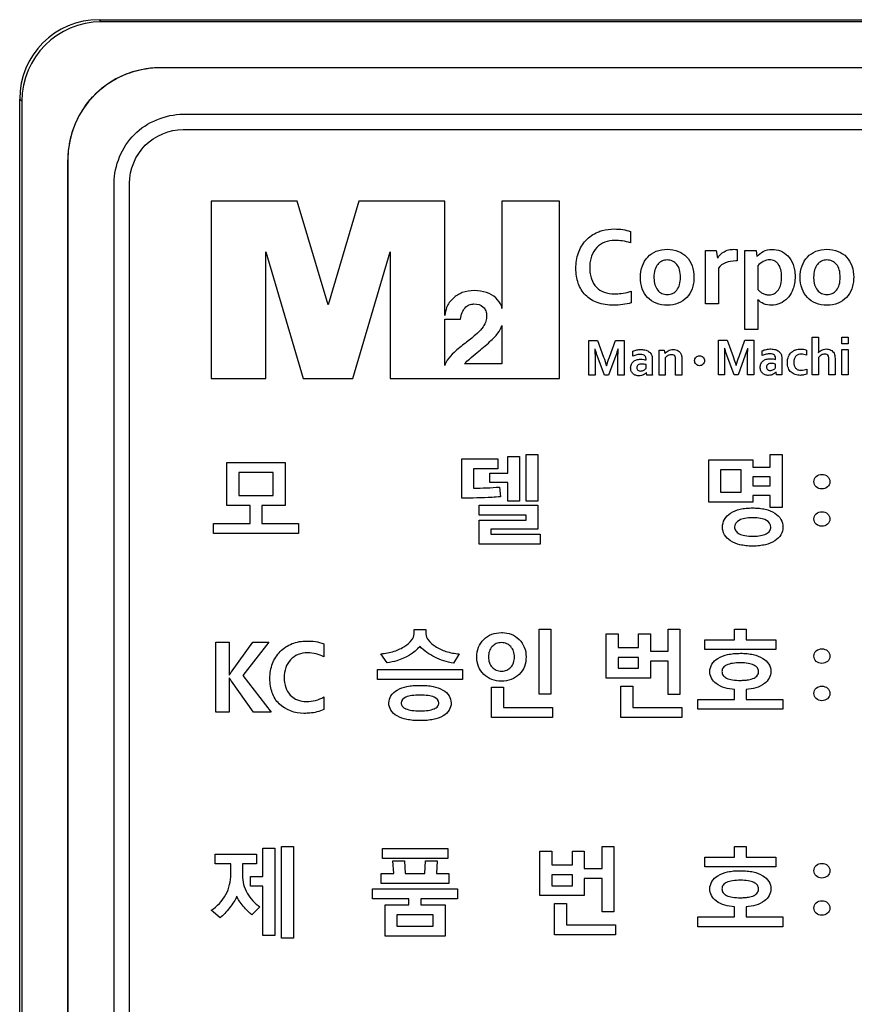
# Model space of a CAD drawing. Header units: millimetres. Extents: x 0 to 594, y 0 to 420.
# Tile 22 of 31: x 360 to 373, y 207 to 223. Entities that reach past the tile are written whole.
import ezdxf

# ---------------------------------------------------------------- set-up
doc = ezdxf.new("R2010")
doc.units = ezdxf.units.MM
doc.header["$LTSCALE"] = 46.2
doc.layers.add('LABEL-RP100D_V01-SHAPE', color=7, linetype='CONTINUOUS')
doc.layers.add('RP_TOP_CASE-SHAPE', color=7, linetype='CONTINUOUS')

msp = doc.modelspace()

# ---------------------------------------------------------------- linework, layer by layer
at = {"layer": 'LABEL-RP100D_V01-SHAPE', "color": 7, "linetype": 'Continuous'}
for p, q in [((361.895, 222.4), (361.896, 222.4)), ((407.896, 222.4), (361.896, 222.4)), ((362.277, 221.643), (407.513, 221.643)), ((362.277, 221.393), (407.513, 221.393)), ((360.395, 189.9), (360.395, 220.9)), ((360.396, 220.9), (360.396, 189.9)), ((361.152, 190.282), (361.152, 220.518)), ((361.402, 190.282), (361.402, 220.518)), ((362.734, 220.224), (362.734, 217.333)), ((364.137, 220.224), (362.734, 220.224)), ((364.642, 218.536), (364.137, 220.224)), ((365.142, 220.224), (364.642, 218.536)), ((366.545, 220.224), (365.142, 220.224)), ((366.545, 218.362), (366.545, 220.224)), ((367.478, 220.224), (367.478, 218.475)), ((368.416, 220.224), (367.478, 220.224)), ((368.416, 217.333), (368.416, 220.224)), ((369.576, 219.731), (369.576, 219.545)), ((363.624, 217.333), (363.624, 219.396)), ((363.624, 219.396), (364.234, 217.333)), ((365.044, 217.333), (365.655, 219.397)), ((365.655, 219.397), (365.655, 217.333)), ((370.799, 218.55), (370.799, 219.418)), ((370.799, 219.418), (370.974, 219.418)), ((370.974, 219.418), (370.994, 219.297)), ((371.315, 219.436), (371.315, 219.249)), ((371.44, 218.134), (371.44, 219.418)), ((371.44, 219.418), (371.627, 219.418)), ((371.627, 219.418), (371.635, 219.32)), ((371.315, 219.249), (371.297, 219.249)), ((371.011, 219.131), (371.011, 218.55)), ((371.652, 219.17), (371.652, 218.784)), ((369.586, 218.755), (369.586, 218.566)), ((371.011, 218.55), (370.799, 218.55)), ((371.652, 218.494), (371.652, 218.134)), ((366.545, 217.544), (366.545, 218.298)), ((366.545, 218.298), (366.805, 218.298)), ((367.478, 218.199), (367.478, 217.574)), ((371.652, 218.134), (371.44, 218.134)), ((368.895, 217.385), (368.895, 217.951)), ((368.895, 217.951), (369.039, 217.951)), ((369.039, 217.951), (369.137, 217.681)), ((369.232, 217.68), (369.329, 217.951)), ((369.329, 217.951), (369.475, 217.951)), ((369.475, 217.951), (369.475, 217.385)), ((371.009, 217.394), (371.009, 217.959)), ((371.009, 217.959), (371.153, 217.959)), ((371.153, 217.959), (371.251, 217.69)), ((371.346, 217.689), (371.443, 217.959)), ((371.443, 217.959), (371.589, 217.959)), ((371.589, 217.959), (371.589, 217.394)), ((372.542, 217.394), (372.542, 218.006)), ((372.542, 218.006), (372.643, 218.006)), ((372.643, 218.006), (372.643, 217.839)), ((373.022, 217.897), (373.022, 218.006)), ((373.022, 218.006), (373.128, 218.006)), ((373.128, 218.006), (373.128, 217.897)), ((370.042, 217.385), (370.042, 217.795)), ((370.042, 217.795), (370.125, 217.795)), ((370.125, 217.795), (370.135, 217.738)), ((372.445, 217.796), (372.445, 217.714)), ((373.128, 217.897), (373.022, 217.897)), ((373.025, 217.394), (373.025, 217.803)), ((373.025, 217.803), (373.125, 217.803)), ((373.125, 217.803), (373.125, 217.394)), ((368.998, 217.672), (368.998, 217.385)), ((369.151, 217.385), (369.034, 217.705)), ((369.335, 217.705), (369.218, 217.385)), ((369.371, 217.385), (369.371, 217.672)), ((369.612, 217.698), (369.612, 217.776)), ((369.83, 217.635), (369.83, 217.651)), ((369.93, 217.661), (369.93, 217.507)), ((370.143, 217.667), (370.143, 217.385)), ((370.312, 217.385), (370.312, 217.635)), ((370.413, 217.651), (370.413, 217.385)), ((371.112, 217.681), (371.112, 217.394)), ((371.265, 217.394), (371.148, 217.713)), ((371.449, 217.713), (371.332, 217.394)), ((371.485, 217.394), (371.485, 217.68)), ((371.726, 217.707), (371.726, 217.785)), ((371.944, 217.644), (371.944, 217.66)), ((372.044, 217.67), (372.044, 217.516)), ((372.643, 217.676), (372.643, 217.394)), ((372.812, 217.394), (372.812, 217.644)), ((372.913, 217.657), (372.913, 217.394)), ((367.478, 217.574), (366.869, 217.574)), ((369.83, 217.497), (369.83, 217.56)), ((371.944, 217.506), (371.944, 217.568)), ((372.451, 217.485), (372.451, 217.403)), ((362.734, 217.333), (363.624, 217.333)), ((364.234, 217.333), (365.044, 217.333)), ((365.655, 217.333), (366.5, 217.333)), ((366.503, 217.333), (368.416, 217.333)), ((368.998, 217.385), (368.895, 217.385)), ((369.218, 217.385), (369.151, 217.385)), ((369.475, 217.385), (369.371, 217.385)), ((369.842, 217.385), (369.838, 217.429)), ((369.933, 217.385), (369.842, 217.385)), ((370.143, 217.385), (370.042, 217.385)), ((370.413, 217.385), (370.312, 217.385)), ((371.112, 217.394), (371.009, 217.394)), ((371.332, 217.394), (371.265, 217.394)), ((371.589, 217.394), (371.485, 217.394)), ((371.956, 217.394), (371.952, 217.438)), ((372.047, 217.394), (371.956, 217.394)), ((372.643, 217.394), (372.542, 217.394)), ((372.913, 217.394), (372.812, 217.394)), ((373.125, 217.394), (373.025, 217.394)), ((366.824, 215.381), (366.824, 216.021)), ((366.824, 216.021), (367.409, 216.021)), ((367.409, 216.021), (367.409, 215.857)), ((367.574, 215.786), (367.574, 216.062)), ((367.574, 216.062), (367.767, 216.062)), ((367.767, 216.062), (367.767, 215.33)), ((367.873, 215.33), (367.873, 216.092)), ((367.873, 216.092), (368.065, 216.092)), ((368.065, 216.092), (368.065, 215.33)), ((371.855, 216.092), (372.049, 216.092)), ((371.855, 215.884), (371.855, 216.092)), ((372.049, 216.092), (372.049, 215.229)), ((362.99, 215.262), (362.99, 215.962)), ((362.99, 215.962), (363.944, 215.962)), ((363.944, 215.962), (363.944, 215.262)), ((370.854, 215.314), (370.854, 216.008)), ((370.854, 216.008), (371.569, 216.008)), ((371.569, 216.008), (371.569, 215.884)), ((371.569, 215.884), (371.855, 215.884)), ((363.185, 215.801), (363.185, 215.422)), ((363.748, 215.801), (363.185, 215.801)), ((363.748, 215.422), (363.748, 215.801)), ((367.014, 215.857), (367.014, 215.544)), ((367.409, 215.857), (367.014, 215.857)), ((367.283, 215.633), (367.283, 215.786)), ((367.283, 215.786), (367.574, 215.786)), ((371.043, 215.845), (371.043, 215.477)), ((371.379, 215.845), (371.043, 215.845)), ((371.379, 215.477), (371.379, 215.845)), ((371.569, 215.729), (371.569, 215.583)), ((371.855, 215.729), (371.569, 215.729)), ((371.855, 215.583), (371.855, 215.729)), ((367.574, 215.633), (367.283, 215.633)), ((367.44, 215.562), (367.455, 215.403)), ((367.574, 215.33), (367.574, 215.633)), ((371.569, 215.583), (371.855, 215.583)), ((363.185, 215.422), (363.748, 215.422)), ((371.043, 215.477), (371.379, 215.477)), ((371.569, 215.425), (371.569, 215.314)), ((371.855, 215.425), (371.569, 215.425)), ((371.855, 215.229), (371.855, 215.425)), ((363.369, 215.262), (362.99, 215.262)), ((363.369, 214.965), (363.369, 215.262)), ((363.564, 215.262), (363.564, 214.965)), ((363.944, 215.262), (363.564, 215.262)), ((367.108, 215.105), (367.108, 215.267)), ((367.108, 215.267), (368.065, 215.267)), ((367.767, 215.33), (367.574, 215.33)), ((368.065, 215.33), (367.873, 215.33)), ((368.065, 215.267), (368.065, 214.877)), ((371.569, 215.314), (370.854, 215.314)), ((372.049, 215.229), (371.855, 215.229)), ((367.873, 215.105), (367.108, 215.105)), ((367.873, 215.024), (367.873, 215.105)), ((362.774, 214.803), (362.774, 214.965)), ((362.774, 214.965), (363.369, 214.965)), ((363.564, 214.965), (364.161, 214.965)), ((364.161, 214.965), (364.161, 214.803)), ((367.108, 214.629), (367.108, 215.024)), ((367.108, 215.024), (367.873, 215.024)), ((364.161, 214.803), (362.774, 214.803)), ((367.3, 214.877), (367.3, 214.792)), ((368.065, 214.877), (367.3, 214.877)), ((367.3, 214.792), (368.102, 214.792)), ((368.102, 214.792), (368.102, 214.629)), ((368.102, 214.629), (367.108, 214.629)), ((366.045, 213.166), (366.045, 213.237)), ((366.045, 213.237), (366.237, 213.237)), ((366.237, 213.237), (366.237, 213.166)), ((368.085, 212.181), (368.085, 213.246)), ((368.085, 213.246), (368.275, 213.246)), ((368.275, 213.246), (368.275, 212.181)), ((369.181, 212.443), (369.181, 213.169)), ((369.181, 213.169), (369.372, 213.169)), ((369.372, 213.169), (369.372, 212.946)), ((369.708, 212.946), (369.708, 213.169)), ((369.708, 213.169), (369.9, 213.169)), ((369.9, 213.169), (369.9, 212.887)), ((370.193, 212.887), (370.193, 213.246)), ((370.193, 213.246), (370.383, 213.246)), ((370.383, 213.246), (370.383, 212.177)), ((371.272, 213.069), (371.272, 213.245)), ((371.272, 213.245), (371.464, 213.245)), ((371.464, 213.245), (371.464, 213.069)), ((362.81, 211.891), (362.81, 213.032)), ((362.81, 213.032), (363.03, 213.032)), ((363.03, 213.032), (363.03, 212.492)), ((363.065, 212.549), (363.412, 213.032)), ((363.678, 213.032), (363.254, 212.487)), ((363.412, 213.032), (363.678, 213.032)), ((364.571, 213.006), (364.571, 212.79)), ((370.789, 212.911), (370.789, 213.069)), ((370.789, 213.069), (371.272, 213.069)), ((371.464, 213.069), (371.949, 213.069)), ((371.949, 213.069), (371.949, 212.911)), ((365.604, 212.692), (365.501, 212.842)), ((366.78, 212.84), (366.688, 212.69)), ((369.372, 212.946), (369.708, 212.946)), ((369.9, 212.887), (370.193, 212.887)), ((371.949, 212.911), (370.789, 212.911)), ((369.372, 212.783), (369.372, 212.605)), ((369.708, 212.783), (369.372, 212.783)), ((369.708, 212.605), (369.708, 212.783)), ((369.9, 212.722), (369.9, 212.443)), ((370.193, 212.722), (369.9, 212.722)), ((370.193, 212.177), (370.193, 212.722)), ((363.254, 212.487), (363.713, 211.891)), ((365.448, 212.421), (365.448, 212.584)), ((365.448, 212.584), (366.836, 212.584)), ((366.836, 212.584), (366.836, 212.421)), ((369.372, 212.605), (369.708, 212.605)), ((363.03, 212.449), (363.03, 211.891)), ((363.428, 211.891), (363.065, 212.394)), ((366.836, 212.421), (365.448, 212.421)), ((369.9, 212.443), (369.181, 212.443)), ((367.31, 211.803), (367.31, 212.297)), ((367.31, 212.297), (367.506, 212.297)), ((367.506, 212.297), (367.506, 211.967)), ((368.275, 212.181), (368.085, 212.181)), ((369.418, 211.803), (369.418, 212.313)), ((369.418, 212.313), (369.613, 212.313)), ((369.613, 212.313), (369.613, 211.967)), ((370.383, 212.177), (370.193, 212.177)), ((371.272, 212.097), (371.272, 212.259)), ((371.464, 212.259), (371.464, 212.097)), ((364.571, 212.137), (364.571, 211.933)), ((370.675, 211.936), (370.675, 212.097)), ((370.675, 212.097), (371.272, 212.097)), ((371.464, 212.097), (372.063, 212.097)), ((372.063, 212.097), (372.063, 211.936)), ((363.03, 211.891), (362.81, 211.891)), ((363.713, 211.891), (363.428, 211.891)), ((367.506, 211.967), (368.304, 211.967)), ((368.304, 211.967), (368.304, 211.803)), ((369.613, 211.967), (370.412, 211.967)), ((370.412, 211.967), (370.412, 211.803)), ((372.063, 211.936), (370.675, 211.936)), ((368.304, 211.803), (367.31, 211.803)), ((370.412, 211.803), (369.418, 211.803)), ((363.58, 209.208), (363.58, 209.67)), ((363.58, 209.67), (363.772, 209.67)), ((363.772, 209.67), (363.772, 208.249)), ((363.884, 208.205), (363.884, 209.7)), ((363.884, 209.7), (364.077, 209.7)), ((364.077, 209.7), (364.077, 208.205)), ((365.528, 209.667), (366.594, 209.667)), ((365.528, 209.504), (365.528, 209.667)), ((366.594, 209.667), (366.594, 209.504)), ((368.099, 209.623), (368.29, 209.623)), ((368.099, 208.897), (368.099, 209.623)), ((368.29, 209.623), (368.29, 209.4)), ((368.627, 209.623), (368.819, 209.623)), ((368.627, 209.4), (368.627, 209.623)), ((368.819, 209.623), (368.819, 209.342)), ((369.111, 209.7), (369.302, 209.7)), ((369.111, 209.342), (369.111, 209.7)), ((369.302, 209.7), (369.302, 208.631)), ((371.272, 209.699), (371.464, 209.699)), ((371.272, 209.523), (371.272, 209.699)), ((371.464, 209.699), (371.464, 209.523)), ((362.799, 209.413), (362.799, 209.575)), ((362.799, 209.575), (363.474, 209.575)), ((363.474, 209.575), (363.474, 209.413)), ((366.594, 209.504), (365.528, 209.504)), ((365.699, 209.464), (365.891, 209.464)), ((365.713, 209.259), (365.699, 209.464)), ((365.891, 209.464), (365.902, 209.259)), ((366.218, 209.259), (366.231, 209.464)), ((366.231, 209.464), (366.423, 209.464)), ((366.423, 209.464), (366.409, 209.259)), ((370.789, 209.523), (371.272, 209.523)), ((370.789, 209.365), (370.789, 209.523)), ((371.464, 209.523), (371.949, 209.523)), ((371.949, 209.523), (371.949, 209.365)), ((363.057, 209.413), (362.799, 209.413)), ((363.057, 209.248), (363.057, 209.413)), ((363.245, 209.413), (363.245, 209.231)), ((363.474, 209.413), (363.245, 209.413)), ((368.29, 209.4), (368.627, 209.4)), ((368.819, 209.342), (369.111, 209.342)), ((371.949, 209.365), (370.789, 209.365)), ((363.374, 209.051), (363.374, 209.208)), ((363.374, 209.208), (363.58, 209.208)), ((365.508, 209.259), (365.713, 209.259)), ((365.508, 209.097), (365.508, 209.259)), ((365.902, 209.259), (366.218, 209.259)), ((366.409, 209.259), (366.612, 209.259)), ((366.612, 209.259), (366.612, 209.097)), ((368.627, 209.237), (368.29, 209.237)), ((368.29, 209.237), (368.29, 209.059)), ((368.627, 209.059), (368.627, 209.237)), ((369.111, 209.176), (368.819, 209.176)), ((368.819, 209.176), (368.819, 208.897)), ((369.111, 208.631), (369.111, 209.176)), ((363.58, 209.051), (363.374, 209.051)), ((363.58, 208.249), (363.58, 209.051)), ((365.367, 209.01), (366.755, 209.01)), ((365.367, 208.846), (365.367, 209.01)), ((366.612, 209.097), (365.508, 209.097)), ((366.755, 209.01), (366.755, 208.846)), ((368.29, 209.059), (368.627, 209.059)), ((365.962, 208.846), (365.367, 208.846)), ((365.962, 208.745), (365.962, 208.846)), ((366.755, 208.846), (366.158, 208.846)), ((366.158, 208.846), (366.158, 208.745)), ((368.819, 208.897), (368.099, 208.897)), ((362.88, 208.535), (362.737, 208.657)), ((363.531, 208.713), (363.399, 208.584)), ((365.572, 208.745), (365.962, 208.745)), ((365.572, 208.237), (365.572, 208.745)), ((366.158, 208.745), (366.55, 208.745)), ((366.55, 208.745), (366.55, 208.237)), ((368.337, 208.767), (368.531, 208.767)), ((368.337, 208.257), (368.337, 208.767)), ((368.531, 208.767), (368.531, 208.421)), ((371.272, 208.551), (371.272, 208.713)), ((371.464, 208.713), (371.464, 208.551)), ((366.356, 208.581), (365.766, 208.581)), ((365.766, 208.581), (365.766, 208.399)), ((366.356, 208.399), (366.356, 208.581)), ((369.302, 208.631), (369.111, 208.631)), ((370.675, 208.551), (371.272, 208.551)), ((370.675, 208.39), (370.675, 208.551)), ((371.464, 208.551), (372.063, 208.551)), ((372.063, 208.551), (372.063, 208.39)), ((365.766, 208.399), (366.356, 208.399)), ((368.531, 208.421), (369.33, 208.421)), ((369.33, 208.421), (369.33, 208.257)), ((372.063, 208.39), (370.675, 208.39)), ((363.772, 208.249), (363.58, 208.249)), ((364.077, 208.205), (363.884, 208.205)), ((366.55, 208.237), (365.572, 208.237)), ((369.33, 208.257), (368.337, 208.257))]:
    msp.add_line(p, q, dxfattribs=at)
for centre, radius, start, end in [((361.896, 220.9), 1.5, 90, 180), ((361.921, 220.836), 1.567, 109.3869, 115.7353), ((361.919, 220.841), 1.561, 106.9748, 109.3877), ((361.912, 220.868), 1.533, 99.9511, 106.9925), ((361.905, 220.903), 1.497, 99.1711, 99.9281), ((361.897, 220.963), 1.437, 90.0685, 99.2315), ((361.903, 220.871), 1.527, 117.6509, 125.2236), ((361.917, 220.845), 1.557, 115.7374, 117.6722), ((361.882, 220.901), 1.49, 125.25, 125.8928), ((361.924, 220.893), 1.527, 144.605, 152.4904), ((361.893, 220.913), 1.49, 144.1521, 144.5761), ((361.959, 220.874), 1.567, 153.9936, 160.848), ((361.95, 220.878), 1.557, 152.4669, 153.9904), ((361.927, 220.883), 1.533, 162.6754, 170.4172), ((361.954, 220.876), 1.561, 160.8478, 162.6974), ((361.835, 220.898), 1.439, 170.3806, 179.926), ((367.02, 220.521), 4.977, 269.9362, 274.8401)]:
    msp.add_arc(centre, radius, start, end, dxfattribs=at)
for points, knots in [([(360.686, 221.786), (360.731, 221.848), (360.83, 221.965), (360.947, 222.064), (361.008, 222.109)], [0, 0, 0, 0, 0.501253, 1, 1, 1, 1]), ([(369.586, 218.566), (369.542, 218.554), (369.447, 218.534), (369.261, 218.521), (369.041, 218.549), (368.828, 218.679), (368.706, 218.887), (368.673, 219.131), (368.709, 219.379), (368.833, 219.598), (368.99, 219.704), (369.089, 219.738), (369.113, 219.744)], [0, 0, 0, 0, 0.066941, 0.139957, 0.271354, 0.382103, 0.48993, 0.609657, 0.734458, 0.848814, 0.964176, 1, 1, 1, 1]), ([(369.113, 219.744), (369.176, 219.762), (369.292, 219.776), (369.447, 219.765), (369.536, 219.745), (369.576, 219.731)], [0, 0, 0, 0, 0.421499, 0.730492, 1, 1, 1, 1]), ([(369.321, 219.585), (369.265, 219.585), (369.156, 219.568), (369.015, 219.477), (368.944, 219.354), (368.915, 219.239), (368.909, 219.141), (368.915, 219.045), (368.941, 218.933), (369.008, 218.813), (369.149, 218.727), (369.265, 218.712), (369.331, 218.713), (369.338, 218.713)], [0, 0, 0, 0, 0.122505, 0.236348, 0.355368, 0.422322, 0.495981, 0.568804, 0.633815, 0.747542, 0.857431, 0.983042, 1, 1, 1, 1]), ([(369.576, 219.545), (369.532, 219.558), (369.448, 219.579), (369.362, 219.585), (369.321, 219.585)], [0, 0, 0, 0, 0.530475, 1, 1, 1, 1]), ([(369.739, 218.983), (369.739, 219.047), (369.756, 219.167), (369.846, 219.322), (369.995, 219.421), (370.175, 219.449), (370.355, 219.421), (370.505, 219.322), (370.594, 219.167), (370.611, 219.046), (370.611, 218.983)], [0, 0, 0, 0, 0.133397, 0.252526, 0.3698, 0.499057, 0.630621, 0.747791, 0.866662, 1, 1, 1, 1]), ([(370.998, 219.297), (371.022, 219.339), (371.078, 219.396), (371.176, 219.434), (371.249, 219.441), (371.296, 219.438), (371.315, 219.436)], [0, 0, 0, 0, 0.40115, 0.613122, 0.847951, 1, 1, 1, 1]), ([(371.639, 219.32), (371.666, 219.355), (371.739, 219.418), (371.882, 219.449), (372.027, 219.421), (372.157, 219.336), (372.226, 219.217), (372.256, 219.099), (372.263, 218.994), (372.256, 218.887), (372.227, 218.774), (372.188, 218.703), (372.159, 218.667)], [0, 0, 0, 0, 0.103475, 0.218387, 0.329202, 0.443137, 0.569537, 0.6431, 0.726729, 0.81505, 0.892879, 1, 1, 1, 1]), ([(372.344, 218.983), (372.344, 219.047), (372.361, 219.167), (372.452, 219.322), (372.601, 219.421), (372.781, 219.449), (372.961, 219.421), (373.111, 219.322), (373.2, 219.166), (373.217, 219.046), (373.217, 218.983)], [0, 0, 0, 0, 0.133388, 0.252554, 0.369887, 0.499144, 0.630484, 0.747859, 0.866652, 1, 1, 1, 1]), ([(370.392, 218.983), (370.392, 219.024), (370.384, 219.099), (370.339, 219.195), (370.264, 219.255), (370.174, 219.271), (370.085, 219.254), (370.011, 219.195), (369.966, 219.099), (369.958, 219.02), (369.958, 218.975), (369.958, 218.971)], [0, 0, 0, 0, 0.15197, 0.274745, 0.382832, 0.49354, 0.602582, 0.710153, 0.83285, 0.984808, 1, 1, 1, 1]), ([(371.297, 219.249), (371.239, 219.249), (371.13, 219.238), (371.038, 219.171), (371.011, 219.131)], [0, 0, 0, 0, 0.545629, 1, 1, 1, 1]), ([(371.847, 219.269), (371.81, 219.268), (371.736, 219.248), (371.677, 219.199), (371.652, 219.17)], [0, 0, 0, 0, 0.48997, 1, 1, 1, 1]), ([(371.97, 219.219), (371.957, 219.232), (371.92, 219.26), (371.874, 219.269), (371.847, 219.269)], [0, 0, 0, 0, 0.39815, 1, 1, 1, 1]), ([(372.997, 218.983), (372.997, 219.024), (372.989, 219.099), (372.945, 219.195), (372.87, 219.255), (372.78, 219.271), (372.691, 219.254), (372.616, 219.195), (372.572, 219.099), (372.563, 219.02), (372.564, 218.975), (372.564, 218.971)], [0, 0, 0, 0, 0.151932, 0.274642, 0.382791, 0.493318, 0.602442, 0.710144, 0.832873, 0.984811, 1, 1, 1, 1]), ([(371.652, 218.784), (371.662, 218.773), (371.685, 218.751), (371.727, 218.723), (371.779, 218.702), (371.847, 218.692), (371.928, 218.71), (371.997, 218.777), (372.034, 218.875), (372.045, 218.989), (372.035, 219.103), (372.003, 219.181), (371.976, 219.212), (371.97, 219.219)], [0, 0, 0, 0, 0.05218, 0.111172, 0.176206, 0.245593, 0.351366, 0.453914, 0.570822, 0.71077, 0.855535, 0.968368, 1, 1, 1, 1]), ([(370.611, 218.983), (370.611, 218.95), (370.606, 218.887), (370.577, 218.771), (370.503, 218.645), (370.355, 218.546), (370.175, 218.518), (369.995, 218.545), (369.845, 218.644), (369.755, 218.8), (369.739, 218.92), (369.739, 218.983)], [0, 0, 0, 0, 0.069246, 0.133876, 0.252891, 0.37, 0.499353, 0.630766, 0.747978, 0.866659, 1, 1, 1, 1]), ([(369.958, 218.971), (369.959, 218.934), (369.968, 218.864), (370.011, 218.772), (370.086, 218.713), (370.176, 218.696), (370.265, 218.712), (370.339, 218.772), (370.384, 218.868), (370.392, 218.942), (370.392, 218.983)], [0, 0, 0, 0, 0.141179, 0.267538, 0.379104, 0.493016, 0.606443, 0.716948, 0.843122, 1, 1, 1, 1]), ([(373.217, 218.983), (373.217, 218.95), (373.212, 218.887), (373.183, 218.771), (373.109, 218.645), (372.96, 218.546), (372.78, 218.518), (372.6, 218.545), (372.451, 218.644), (372.361, 218.8), (372.344, 218.92), (372.344, 218.983)], [0, 0, 0, 0, 0.069241, 0.133891, 0.252879, 0.37009, 0.499294, 0.630779, 0.747989, 0.866669, 1, 1, 1, 1]), ([(372.564, 218.971), (372.565, 218.934), (372.573, 218.864), (372.617, 218.772), (372.692, 218.713), (372.781, 218.696), (372.871, 218.712), (372.945, 218.772), (372.99, 218.868), (372.997, 218.942), (372.997, 218.983)], [0, 0, 0, 0, 0.141162, 0.267556, 0.379188, 0.493138, 0.60634, 0.717051, 0.84316, 1, 1, 1, 1]), ([(367.47, 218.515), (367.45, 218.564), (367.384, 218.659), (367.222, 218.748), (367.029, 218.775), (366.833, 218.747), (366.673, 218.647), (366.571, 218.51), (366.553, 218.405), (366.545, 218.362)], [0, 0, 0, 0, 0.13062, 0.271818, 0.439207, 0.599335, 0.745008, 0.891785, 1, 1, 1, 1]), ([(369.338, 218.713), (369.377, 218.714), (369.461, 218.722), (369.543, 218.741), (369.586, 218.755)], [0, 0, 0, 0, 0.460127, 1, 1, 1, 1]), ([(371.65, 218.616), (371.651, 218.599), (371.652, 218.559), (371.652, 218.518), (371.652, 218.494)], [0, 0, 0, 0, 0.416905, 1, 1, 1, 1]), ([(371.875, 218.527), (371.832, 218.527), (371.75, 218.543), (371.68, 218.589), (371.653, 218.616)], [0, 0, 0, 0, 0.531784, 1, 1, 1, 1]), ([(372.159, 218.667), (372.152, 218.658), (372.112, 218.611), (372.02, 218.547), (371.922, 218.527), (371.875, 218.527)], [0, 0, 0, 0, 0.105136, 0.565144, 1, 1, 1, 1]), ([(366.805, 218.298), (366.808, 218.335), (366.821, 218.403), (366.869, 218.486), (366.94, 218.538), (367.048, 218.557), (367.162, 218.527), (367.221, 218.435), (367.229, 218.374), (367.228, 218.339), (367.227, 218.331)], [0, 0, 0, 0, 0.157864, 0.288297, 0.403592, 0.518063, 0.74584, 0.849303, 0.96601, 1, 1, 1, 1]), ([(367.227, 218.331), (367.225, 218.302), (367.213, 218.237), (367.149, 218.136), (367.032, 218.028), (366.938, 217.954), (366.882, 217.911)], [0, 0, 0, 0, 0.149994, 0.354077, 0.624592, 1, 1, 1, 1]), ([(367.073, 217.755), (367.145, 217.813), (367.262, 217.912), (367.409, 218.054), (367.462, 218.153), (367.478, 218.199)], [0, 0, 0, 0, 0.45368, 0.761895, 1, 1, 1, 1]), ([(366.882, 217.911), (366.819, 217.862), (366.714, 217.776), (366.618, 217.677), (366.585, 217.63)], [0, 0, 0, 0, 0.584468, 1, 1, 1, 1]), ([(369.034, 217.705), (369.027, 217.724), (369.014, 217.762), (369.003, 217.8), (368.997, 217.818)], [0, 0, 0, 0, 0.524111, 1, 1, 1, 1]), ([(369.372, 217.818), (369.367, 217.8), (369.355, 217.762), (369.342, 217.724), (369.335, 217.705)], [0, 0, 0, 0, 0.476352, 1, 1, 1, 1]), ([(369.612, 217.776), (369.633, 217.786), (369.679, 217.8), (369.726, 217.804), (369.751, 217.805)], [0, 0, 0, 0, 0.484055, 1, 1, 1, 1]), ([(369.751, 217.805), (369.777, 217.805), (369.825, 217.799), (369.886, 217.769), (369.923, 217.72), (369.93, 217.681), (369.93, 217.661)], [0, 0, 0, 0, 0.306965, 0.554734, 0.775547, 1, 1, 1, 1]), ([(370.159, 217.763), (370.168, 217.771), (370.19, 217.786), (370.215, 217.795), (370.228, 217.799)], [0, 0, 0, 0, 0.477512, 1, 1, 1, 1]), ([(370.228, 217.799), (370.242, 217.803), (370.272, 217.807), (370.315, 217.802), (370.355, 217.786), (370.388, 217.756), (370.405, 217.721), (370.41, 217.696), (370.411, 217.687)], [0, 0, 0, 0, 0.182526, 0.360002, 0.527736, 0.696259, 0.882058, 1, 1, 1, 1]), ([(371.148, 217.713), (371.141, 217.733), (371.128, 217.771), (371.116, 217.809), (371.111, 217.827)], [0, 0, 0, 0, 0.525917, 1, 1, 1, 1]), ([(371.486, 217.827), (371.481, 217.809), (371.469, 217.771), (371.456, 217.733), (371.449, 217.713)], [0, 0, 0, 0, 0.473854, 1, 1, 1, 1]), ([(371.726, 217.785), (371.747, 217.794), (371.793, 217.809), (371.867, 217.817), (371.939, 217.808), (372, 217.778), (372.025, 217.744), (372.033, 217.727)], [0, 0, 0, 0, 0.201141, 0.415389, 0.647126, 0.833935, 1, 1, 1, 1]), ([(372.451, 217.403), (372.437, 217.397), (372.402, 217.387), (372.339, 217.381), (372.265, 217.391), (372.192, 217.43), (372.144, 217.502), (372.13, 217.595), (372.145, 217.69), (372.195, 217.761), (372.238, 217.787), (372.257, 217.795)], [0, 0, 0, 0, 0.070131, 0.154297, 0.275414, 0.387245, 0.501905, 0.637752, 0.78713, 0.909229, 1, 1, 1, 1]), ([(372.257, 217.795), (372.262, 217.798), (372.291, 217.808), (372.339, 217.816), (372.398, 217.81), (372.43, 217.802), (372.445, 217.796)], [0, 0, 0, 0, 0.081658, 0.474692, 0.751089, 1, 1, 1, 1]), ([(372.643, 217.839), (372.643, 217.822), (372.642, 217.792), (372.64, 217.762), (372.638, 217.75)], [0, 0, 0, 0, 0.584138, 1, 1, 1, 1]), ([(372.639, 217.75), (372.646, 217.758), (372.661, 217.775), (372.69, 217.796), (372.726, 217.81), (372.767, 217.815), (372.807, 217.811), (372.832, 217.803), (372.843, 217.797)], [0, 0, 0, 0, 0.141999, 0.296522, 0.463769, 0.656796, 0.832523, 1, 1, 1, 1]), ([(366.869, 217.574), (366.893, 217.601), (366.961, 217.662), (367.031, 217.72), (367.073, 217.755)], [0, 0, 0, 0, 0.396663, 1, 1, 1, 1]), ([(369.661, 217.384), (369.645, 217.39), (369.615, 217.407), (369.584, 217.451), (369.575, 217.507), (369.585, 217.565), (369.622, 217.613), (369.677, 217.641), (369.736, 217.648), (369.788, 217.644), (369.817, 217.638), (369.83, 217.635)], [0, 0, 0, 0, 0.104342, 0.207518, 0.320948, 0.444882, 0.559079, 0.679197, 0.816787, 0.917707, 1, 1, 1, 1]), ([(369.782, 217.719), (369.768, 217.724), (369.733, 217.727), (369.675, 217.72), (369.634, 217.706), (369.612, 217.698)], [0, 0, 0, 0, 0.247294, 0.601525, 1, 1, 1, 1]), ([(370.312, 217.635), (370.312, 217.645), (370.312, 217.661), (370.307, 217.69), (370.285, 217.717), (370.239, 217.723), (370.187, 217.711), (370.155, 217.683), (370.143, 217.667)], [0, 0, 0, 0, 0.116217, 0.203294, 0.352136, 0.509353, 0.74545, 1, 1, 1, 1]), ([(370.621, 217.626), (370.622, 217.646), (370.64, 217.687), (370.703, 217.713), (370.765, 217.686), (370.784, 217.643), (370.784, 217.622)], [0, 0, 0, 0, 0.239685, 0.494017, 0.743849, 1, 1, 1, 1]), ([(371.775, 217.393), (371.759, 217.398), (371.728, 217.416), (371.698, 217.46), (371.689, 217.516), (371.699, 217.574), (371.736, 217.622), (371.771, 217.64), (371.789, 217.646)], [0, 0, 0, 0, 0.153265, 0.304837, 0.472708, 0.655122, 0.823074, 1, 1, 1, 1]), ([(371.944, 217.66), (371.944, 217.67), (371.941, 217.689), (371.924, 217.714), (371.893, 217.732), (371.847, 217.736), (371.789, 217.729), (371.748, 217.715), (371.726, 217.707)], [0, 0, 0, 0, 0.107362, 0.214999, 0.339841, 0.50325, 0.736772, 1, 1, 1, 1]), ([(371.789, 217.646), (371.811, 217.652), (371.85, 217.657), (371.888, 217.654), (371.905, 217.652)], [0, 0, 0, 0, 0.577228, 1, 1, 1, 1]), ([(372.445, 217.714), (372.432, 217.719), (372.405, 217.728), (372.36, 217.733), (372.314, 217.728), (372.272, 217.703), (372.244, 217.655), (372.236, 217.599), (372.243, 217.545), (372.259, 217.515), (372.269, 217.503)], [0, 0, 0, 0, 0.105816, 0.221748, 0.340988, 0.45692, 0.585156, 0.749702, 0.881378, 1, 1, 1, 1]), ([(372.805, 217.696), (372.8, 217.707), (372.78, 217.726), (372.736, 217.732), (372.684, 217.719), (372.655, 217.692), (372.643, 217.676)], [0, 0, 0, 0, 0.191647, 0.392009, 0.68392, 1, 1, 1, 1]), ([(372.812, 217.644), (372.812, 217.654), (372.812, 217.672), (372.808, 217.689), (372.805, 217.696)], [0, 0, 0, 0, 0.592509, 1, 1, 1, 1]), ([(372.874, 217.775), (372.883, 217.766), (372.899, 217.744), (372.911, 217.703), (372.913, 217.674), (372.913, 217.657)], [0, 0, 0, 0, 0.3088, 0.610876, 1, 1, 1, 1]), ([(369.83, 217.56), (369.819, 217.562), (369.796, 217.567), (369.753, 217.57), (369.698, 217.565), (369.676, 217.517), (369.683, 217.485), (369.692, 217.472), (369.698, 217.468)], [0, 0, 0, 0, 0.147827, 0.313546, 0.576788, 0.795442, 0.904964, 1, 1, 1, 1]), ([(369.698, 217.468), (369.704, 217.463), (369.717, 217.456), (369.742, 217.453), (369.76, 217.456), (369.769, 217.458)], [0, 0, 0, 0, 0.293428, 0.609606, 1, 1, 1, 1]), ([(369.794, 217.468), (369.801, 217.473), (369.814, 217.481), (369.825, 217.492), (369.83, 217.497)], [0, 0, 0, 0, 0.536779, 1, 1, 1, 1]), ([(369.93, 217.507), (369.93, 217.484), (369.931, 217.443), (369.932, 217.402), (369.933, 217.385)], [0, 0, 0, 0, 0.572785, 1, 1, 1, 1]), ([(370.784, 217.622), (370.784, 217.601), (370.765, 217.559), (370.703, 217.531), (370.639, 217.558), (370.621, 217.602), (370.621, 217.625), (370.621, 217.626)], [0, 0, 0, 0, 0.248575, 0.491261, 0.738316, 0.985446, 1, 1, 1, 1]), ([(371.944, 217.568), (371.933, 217.571), (371.91, 217.576), (371.867, 217.579), (371.812, 217.574), (371.791, 217.526), (371.795, 217.501), (371.799, 217.494)], [0, 0, 0, 0, 0.163805, 0.346728, 0.638618, 0.879495, 1, 1, 1, 1]), ([(371.799, 217.494), (371.802, 217.487), (371.811, 217.475), (371.831, 217.465), (371.856, 217.462), (371.874, 217.465), (371.883, 217.468)], [0, 0, 0, 0, 0.223447, 0.450831, 0.696215, 1, 1, 1, 1]), ([(371.908, 217.478), (371.915, 217.481), (371.928, 217.49), (371.939, 217.501), (371.944, 217.506)], [0, 0, 0, 0, 0.534761, 1, 1, 1, 1]), ([(372.044, 217.516), (372.044, 217.492), (372.045, 217.452), (372.046, 217.411), (372.047, 217.394)], [0, 0, 0, 0, 0.573398, 1, 1, 1, 1]), ([(372.269, 217.503), (372.279, 217.491), (372.307, 217.471), (372.358, 217.463), (372.408, 217.469), (372.438, 217.479), (372.451, 217.485)], [0, 0, 0, 0, 0.236917, 0.515559, 0.772918, 1, 1, 1, 1]), ([(369.789, 217.393), (369.778, 217.387), (369.754, 217.377), (369.71, 217.373), (369.678, 217.377), (369.661, 217.384)], [0, 0, 0, 0, 0.274682, 0.581372, 1, 1, 1, 1]), ([(369.836, 217.429), (369.83, 217.422), (369.815, 217.409), (369.798, 217.398), (369.789, 217.393)], [0, 0, 0, 0, 0.458092, 1, 1, 1, 1]), ([(371.95, 217.438), (371.944, 217.431), (371.929, 217.418), (371.902, 217.4), (371.868, 217.386), (371.824, 217.381), (371.792, 217.386), (371.775, 217.393)], [0, 0, 0, 0, 0.142967, 0.3101, 0.500721, 0.711558, 1, 1, 1, 1]), ([(372.568, 215.65), (372.568, 215.682), (372.6, 215.747), (372.699, 215.779), (372.799, 215.747), (372.829, 215.68), (372.829, 215.647), (372.829, 215.645)], [0, 0, 0, 0, 0.2423, 0.494863, 0.746791, 0.986441, 1, 1, 1, 1]), ([(372.829, 215.645), (372.827, 215.614), (372.797, 215.55), (372.697, 215.52), (372.598, 215.553), (372.567, 215.618), (372.568, 215.65)], [0, 0, 0, 0, 0.234936, 0.4991, 0.753028, 1, 1, 1, 1]), ([(367.455, 215.403), (367.409, 215.399), (367.199, 215.385), (366.989, 215.381), (366.824, 215.381)], [0, 0, 0, 0, 0.217093, 1, 1, 1, 1]), ([(371.569, 214.598), (371.532, 214.598), (371.463, 214.602), (371.339, 214.622), (371.21, 214.67), (371.1, 214.774), (371.066, 214.909), (371.1, 215.044), (371.211, 215.148), (371.34, 215.198), (371.464, 215.218), (371.542, 215.221), (371.587, 215.221), (371.596, 215.22)], [0, 0, 0, 0, 0.083228, 0.158055, 0.285257, 0.391131, 0.489652, 0.587772, 0.693907, 0.822123, 0.896416, 0.979246, 1, 1, 1, 1]), ([(371.596, 215.22), (371.624, 215.22), (371.684, 215.216), (371.799, 215.198), (371.928, 215.148), (372.039, 215.044), (372.074, 214.909), (372.039, 214.774), (371.928, 214.671), (371.799, 214.622), (371.675, 214.602), (371.606, 214.598), (371.569, 214.598)], [0, 0, 0, 0, 0.064871, 0.142482, 0.27655, 0.387353, 0.489258, 0.591611, 0.702164, 0.835206, 0.913261, 1, 1, 1, 1]), ([(371.569, 215.06), (371.525, 215.06), (371.449, 215.055), (371.333, 215.025), (371.259, 214.933), (371.289, 214.842), (371.352, 214.792), (371.45, 214.763), (371.53, 214.759), (371.579, 214.759), (371.584, 214.759)], [0, 0, 0, 0, 0.177618, 0.309719, 0.486945, 0.572733, 0.671811, 0.804136, 0.98047, 1, 1, 1, 1]), ([(371.584, 214.759), (371.622, 214.759), (371.693, 214.764), (371.786, 214.791), (371.851, 214.841), (371.881, 214.933), (371.806, 215.025), (371.689, 215.055), (371.613, 215.06), (371.569, 215.06)], [0, 0, 0, 0, 0.161998, 0.299448, 0.403171, 0.493596, 0.678553, 0.8163, 1, 1, 1, 1]), ([(372.568, 215.041), (372.568, 215.073), (372.599, 215.138), (372.699, 215.17), (372.799, 215.138), (372.829, 215.071), (372.829, 215.037), (372.829, 215.036)], [0, 0, 0, 0, 0.241494, 0.495121, 0.746189, 0.986598, 1, 1, 1, 1]), ([(372.829, 215.036), (372.827, 215.005), (372.797, 214.942), (372.697, 214.912), (372.598, 214.945), (372.567, 215.009), (372.568, 215.041)], [0, 0, 0, 0, 0.233826, 0.498917, 0.755696, 1, 1, 1, 1]), ([(365.501, 212.842), (365.576, 212.849), (365.715, 212.871), (365.888, 212.954), (366.005, 213.048), (366.045, 213.131), (366.045, 213.166)], [0, 0, 0, 0, 0.335364, 0.620714, 0.844568, 1, 1, 1, 1]), ([(366.237, 213.166), (366.237, 213.131), (366.28, 213.048), (366.397, 212.953), (366.569, 212.868), (366.707, 212.846), (366.78, 212.84)], [0, 0, 0, 0, 0.155174, 0.38515, 0.673068, 1, 1, 1, 1]), ([(367.471, 212.395), (367.416, 212.395), (367.311, 212.413), (367.176, 212.499), (367.086, 212.631), (367.061, 212.791), (367.086, 212.951), (367.176, 213.084), (367.311, 213.171), (367.423, 213.188), (367.483, 213.187), (367.489, 213.187)], [0, 0, 0, 0, 0.127616, 0.246709, 0.366673, 0.492215, 0.618773, 0.739006, 0.859515, 0.985955, 1, 1, 1, 1]), ([(367.489, 213.187), (367.537, 213.185), (367.636, 213.168), (367.765, 213.084), (367.856, 212.951), (367.881, 212.791), (367.856, 212.631), (367.766, 212.499), (367.631, 212.413), (367.526, 212.395), (367.471, 212.395)], [0, 0, 0, 0, 0.115621, 0.239337, 0.362981, 0.493558, 0.623136, 0.746488, 0.868778, 1, 1, 1, 1]), ([(364.249, 211.87), (364.104, 211.87), (363.87, 211.948), (363.735, 212.172), (363.699, 212.317), (363.69, 212.439), (363.7, 212.564), (363.741, 212.72), (363.85, 212.889), (364.051, 213.025), (364.212, 213.05), (364.293, 213.05)], [0, 0, 0, 0, 0.235416, 0.351101, 0.412524, 0.479176, 0.549417, 0.615055, 0.741917, 0.867588, 1, 1, 1, 1]), ([(367.471, 213.024), (367.442, 213.024), (367.385, 213.013), (367.313, 212.963), (367.267, 212.884), (367.255, 212.791), (367.267, 212.697), (367.313, 212.62), (367.385, 212.568), (367.445, 212.558), (367.477, 212.559), (367.48, 212.559)], [0, 0, 0, 0, 0.122205, 0.237817, 0.359956, 0.494774, 0.628471, 0.749922, 0.866537, 0.987777, 1, 1, 1, 1]), ([(367.48, 212.559), (367.506, 212.56), (367.56, 212.57), (367.629, 212.619), (367.674, 212.698), (367.686, 212.79), (367.674, 212.883), (367.628, 212.961), (367.557, 213.013), (367.5, 213.024), (367.471, 213.024)], [0, 0, 0, 0, 0.112939, 0.232285, 0.356391, 0.493598, 0.629884, 0.755411, 0.874597, 1, 1, 1, 1]), ([(364.571, 212.79), (364.532, 212.813), (364.446, 212.848), (364.302, 212.864), (364.151, 212.842), (364.021, 212.752), (363.94, 212.615), (363.919, 212.454), (363.939, 212.295), (364.011, 212.172), (364.08, 212.119), (364.112, 212.102)], [0, 0, 0, 0, 0.102262, 0.209357, 0.329747, 0.442303, 0.557551, 0.683702, 0.806758, 0.91687, 1, 1, 1, 1]), ([(366.142, 212.962), (366.043, 212.853), (365.856, 212.744), (365.659, 212.701), (365.604, 212.692)], [0, 0, 0, 0, 0.726474, 1, 1, 1, 1]), ([(366.688, 212.69), (366.582, 212.705), (366.383, 212.77), (366.209, 212.889), (366.142, 212.962)], [0, 0, 0, 0, 0.518491, 1, 1, 1, 1]), ([(371.272, 212.259), (371.168, 212.268), (371.017, 212.301), (370.889, 212.437), (370.86, 212.557), (370.895, 212.683), (371.008, 212.781), (371.137, 212.828), (371.262, 212.846), (371.369, 212.851), (371.443, 212.848), (371.48, 212.844)], [0, 0, 0, 0, 0.241731, 0.333223, 0.419224, 0.515057, 0.621151, 0.752101, 0.828723, 0.914367, 1, 1, 1, 1]), ([(371.48, 212.844), (371.512, 212.841), (371.601, 212.828), (371.729, 212.781), (371.842, 212.683), (371.876, 212.557), (371.847, 212.438), (371.719, 212.302), (371.568, 212.268), (371.464, 212.259)], [0, 0, 0, 0, 0.092566, 0.25035, 0.378105, 0.493905, 0.597082, 0.708266, 1, 1, 1, 1]), ([(372.568, 212.804), (372.568, 212.836), (372.6, 212.901), (372.699, 212.933), (372.799, 212.901), (372.829, 212.834), (372.829, 212.801), (372.829, 212.799)], [0, 0, 0, 0, 0.242256, 0.49486, 0.746828, 0.986434, 1, 1, 1, 1]), ([(371.369, 212.694), (371.325, 212.694), (371.249, 212.69), (371.15, 212.667), (371.082, 212.621), (371.062, 212.552), (371.082, 212.483), (371.15, 212.435), (371.248, 212.412), (371.325, 212.408), (371.369, 212.408)], [0, 0, 0, 0, 0.179625, 0.312713, 0.410424, 0.498564, 0.588487, 0.68702, 0.82036, 1, 1, 1, 1]), ([(371.369, 212.408), (371.392, 212.408), (371.436, 212.41), (371.511, 212.418), (371.586, 212.438), (371.652, 212.485), (371.673, 212.552), (371.651, 212.619), (371.584, 212.665), (371.487, 212.689), (371.412, 212.694), (371.369, 212.694)], [0, 0, 0, 0, 0.096584, 0.180794, 0.31516, 0.414561, 0.501738, 0.587872, 0.687893, 0.822007, 1, 1, 1, 1]), ([(372.829, 212.799), (372.827, 212.768), (372.797, 212.704), (372.697, 212.674), (372.598, 212.707), (372.567, 212.772), (372.568, 212.804)], [0, 0, 0, 0, 0.234978, 0.499098, 0.752984, 1, 1, 1, 1]), ([(366.142, 211.751), (366.104, 211.751), (366.031, 211.754), (365.904, 211.772), (365.773, 211.814), (365.658, 211.91), (365.622, 212.04), (365.659, 212.169), (365.775, 212.263), (365.905, 212.307), (366.033, 212.324), (366.114, 212.327), (366.161, 212.327), (366.17, 212.327)], [0, 0, 0, 0, 0.086892, 0.164315, 0.293144, 0.396014, 0.490108, 0.583096, 0.686248, 0.815742, 0.892438, 0.978491, 1, 1, 1, 1]), ([(366.17, 212.327), (366.199, 212.326), (366.261, 212.323), (366.378, 212.307), (366.509, 212.263), (366.625, 212.169), (366.661, 212.04), (366.626, 211.91), (366.511, 211.814), (366.38, 211.772), (366.252, 211.754), (366.18, 211.751), (366.142, 211.751)], [0, 0, 0, 0, 0.067431, 0.147573, 0.282911, 0.390694, 0.487861, 0.586188, 0.693667, 0.828309, 0.909213, 1, 1, 1, 1]), ([(366.142, 212.166), (366.097, 212.166), (366.018, 212.162), (365.902, 212.145), (365.815, 212.063), (365.85, 211.977), (365.919, 211.937), (366.018, 211.913), (366.103, 211.91), (366.153, 211.91), (366.159, 211.91)], [0, 0, 0, 0, 0.183491, 0.318585, 0.48446, 0.561693, 0.65927, 0.795068, 0.977253, 1, 1, 1, 1]), ([(366.159, 211.91), (366.198, 211.91), (366.271, 211.915), (366.365, 211.937), (366.434, 211.977), (366.468, 212.063), (366.382, 212.145), (366.266, 212.162), (366.187, 212.166), (366.142, 212.166)], [0, 0, 0, 0, 0.16683, 0.309329, 0.411531, 0.492451, 0.666243, 0.807775, 1, 1, 1, 1]), ([(372.829, 212.19), (372.827, 212.159), (372.797, 212.096), (372.697, 212.066), (372.598, 212.099), (372.567, 212.164), (372.568, 212.195)], [0, 0, 0, 0, 0.233826, 0.498917, 0.755696, 1, 1, 1, 1]), ([(372.568, 212.195), (372.568, 212.227), (372.599, 212.292), (372.699, 212.324), (372.799, 212.292), (372.829, 212.225), (372.829, 212.192), (372.829, 212.19)], [0, 0, 0, 0, 0.241494, 0.495121, 0.746189, 0.986598, 1, 1, 1, 1]), ([(364.112, 212.102), (364.122, 212.097), (364.177, 212.072), (364.289, 212.056), (364.438, 212.074), (364.53, 212.113), (364.571, 212.137)], [0, 0, 0, 0, 0.065486, 0.382872, 0.696357, 1, 1, 1, 1]), ([(364.571, 211.933), (364.501, 211.898), (364.39, 211.874), (364.28, 211.87), (364.249, 211.87)], [0, 0, 0, 0, 0.713827, 1, 1, 1, 1]), ([(371.272, 208.713), (371.168, 208.722), (371.017, 208.755), (370.889, 208.891), (370.86, 209.011), (370.895, 209.137), (371.008, 209.235), (371.137, 209.282), (371.262, 209.301), (371.369, 209.305), (371.443, 209.302), (371.48, 209.298)], [0, 0, 0, 0, 0.241731, 0.333231, 0.419221, 0.515064, 0.621151, 0.752101, 0.828723, 0.914367, 1, 1, 1, 1]), ([(371.48, 209.298), (371.512, 209.295), (371.601, 209.282), (371.729, 209.235), (371.842, 209.137), (371.876, 209.011), (371.847, 208.892), (371.719, 208.756), (371.568, 208.722), (371.464, 208.713)], [0, 0, 0, 0, 0.092565, 0.250349, 0.378095, 0.493907, 0.597083, 0.708267, 1, 1, 1, 1]), ([(372.829, 209.298), (372.827, 209.267), (372.797, 209.203), (372.697, 209.173), (372.598, 209.206), (372.567, 209.271), (372.568, 209.303)], [0, 0, 0, 0, 0.234909, 0.499073, 0.752971, 1, 1, 1, 1]), ([(372.568, 209.303), (372.568, 209.335), (372.6, 209.4), (372.699, 209.432), (372.799, 209.4), (372.829, 209.333), (372.829, 209.3), (372.829, 209.298)], [0, 0, 0, 0, 0.242242, 0.494862, 0.746847, 0.986439, 1, 1, 1, 1]), ([(362.737, 208.657), (362.834, 208.721), (363.001, 208.897), (363.057, 209.133), (363.057, 209.248)], [0, 0, 0, 0, 0.502218, 1, 1, 1, 1]), ([(363.245, 209.231), (363.245, 209.13), (363.299, 208.923), (363.446, 208.77), (363.531, 208.713)], [0, 0, 0, 0, 0.495404, 1, 1, 1, 1]), ([(371.369, 209.148), (371.325, 209.148), (371.249, 209.144), (371.15, 209.121), (371.082, 209.075), (371.062, 209.006), (371.082, 208.937), (371.15, 208.89), (371.248, 208.866), (371.325, 208.862), (371.369, 208.862)], [0, 0, 0, 0, 0.179627, 0.312717, 0.41043, 0.498571, 0.588476, 0.687012, 0.820357, 1, 1, 1, 1]), ([(371.369, 208.862), (371.392, 208.862), (371.436, 208.864), (371.511, 208.872), (371.586, 208.892), (371.652, 208.939), (371.673, 209.006), (371.651, 209.074), (371.584, 209.119), (371.487, 209.143), (371.412, 209.148), (371.369, 209.148)], [0, 0, 0, 0, 0.096585, 0.180798, 0.315161, 0.414587, 0.50173, 0.587865, 0.687888, 0.822008, 1, 1, 1, 1]), ([(363.151, 208.886), (363.139, 208.855), (363.104, 208.79), (363.037, 208.697), (362.962, 208.608), (362.907, 208.556), (362.88, 208.535)], [0, 0, 0, 0, 0.220427, 0.493704, 0.770241, 1, 1, 1, 1]), ([(363.399, 208.584), (363.376, 208.602), (363.326, 208.647), (363.258, 208.725), (363.197, 208.805), (363.163, 208.86), (363.151, 208.886)], [0, 0, 0, 0, 0.226135, 0.509261, 0.788242, 1, 1, 1, 1]), ([(372.568, 208.694), (372.568, 208.726), (372.599, 208.792), (372.699, 208.823), (372.799, 208.791), (372.829, 208.724), (372.829, 208.691), (372.829, 208.689)], [0, 0, 0, 0, 0.241494, 0.495121, 0.746189, 0.986598, 1, 1, 1, 1]), ([(372.829, 208.689), (372.827, 208.659), (372.797, 208.595), (372.697, 208.565), (372.598, 208.598), (372.567, 208.663), (372.568, 208.694)], [0, 0, 0, 0, 0.233811, 0.498916, 0.755712, 1, 1, 1, 1])]:
    msp.add_open_spline(points, degree=3, knots=knots, dxfattribs=at)
for points in [[(361.482, 221.313), (361.685, 221.516), (361.99, 221.643), (362.277, 221.643)], [(361.659, 221.136), (361.817, 221.294), (362.054, 221.393), (362.277, 221.393)], [(361.152, 220.518), (361.152, 220.805), (361.279, 221.11), (361.482, 221.313)], [(361.402, 220.518), (361.402, 220.741), (361.501, 220.979), (361.659, 221.136)], [(367.478, 218.475), (367.474, 218.488), (367.476, 218.503), (367.47, 218.515)], [(368.993, 217.818), (368.996, 217.769), (368.998, 217.721), (368.998, 217.672)], [(369.371, 217.672), (369.371, 217.72), (369.373, 217.769), (369.376, 217.818)], [(371.107, 217.827), (371.11, 217.778), (371.112, 217.73), (371.112, 217.681)], [(371.485, 217.68), (371.485, 217.729), (371.487, 217.778), (371.49, 217.827)], [(372.843, 217.797), (372.855, 217.792), (372.865, 217.784), (372.874, 217.775)], [(366.585, 217.63), (366.567, 217.604), (366.557, 217.573), (366.545, 217.544)], [(369.137, 217.681), (369.154, 217.634), (369.169, 217.586), (369.183, 217.537)], [(369.186, 217.537), (369.199, 217.585), (369.215, 217.633), (369.232, 217.68)], [(369.81, 217.703), (369.802, 217.71), (369.792, 217.716), (369.782, 217.719)], [(369.825, 217.679), (369.822, 217.688), (369.816, 217.696), (369.81, 217.703)], [(369.83, 217.651), (369.83, 217.661), (369.828, 217.67), (369.825, 217.679)], [(370.136, 217.738), (370.143, 217.747), (370.15, 217.755), (370.159, 217.763)], [(370.411, 217.687), (370.413, 217.675), (370.413, 217.663), (370.413, 217.651)], [(371.251, 217.69), (371.268, 217.643), (371.283, 217.595), (371.297, 217.546)], [(371.3, 217.546), (371.313, 217.594), (371.329, 217.642), (371.346, 217.689)], [(371.905, 217.652), (371.918, 217.65), (371.931, 217.647), (371.944, 217.644)], [(372.033, 217.727), (372.04, 217.709), (372.044, 217.689), (372.044, 217.67)], [(369.769, 217.458), (369.778, 217.461), (369.786, 217.464), (369.794, 217.468)], [(371.883, 217.468), (371.892, 217.47), (371.9, 217.473), (371.908, 217.478)], [(364.293, 213.05), (364.387, 213.05), (364.484, 213.04), (364.571, 213.006)], [(363.034, 212.492), (363.043, 212.512), (363.054, 212.531), (363.065, 212.549)], [(363.065, 212.394), (363.052, 212.411), (363.043, 212.43), (363.034, 212.449)]]:
    msp.add_open_spline(points, degree=3, dxfattribs=at)
at = {"layer": 'RP_TOP_CASE-SHAPE', "color": 7, "linetype": 'Continuous'}
for p, q in [((360.941, 223.15), (360.906, 223.185)), ((360.906, 223.185), (408.886, 223.185)), ((408.851, 223.15), (360.941, 223.15)), ((359.611, 188.91), (359.611, 221.89)), ((359.646, 221.855), (359.611, 221.89)), ((359.646, 221.855), (359.646, 188.945))]:
    msp.add_line(p, q, dxfattribs=at)
for centre in [(360.916, 221.88), (360.951, 221.845)]:
    msp.add_ellipse(centre, major_axis=(0.926, -0.926), ratio=0.992433, start_param=2.359993, end_param=3.923193, dxfattribs=at)

doc.saveas('drawing.dxf')
